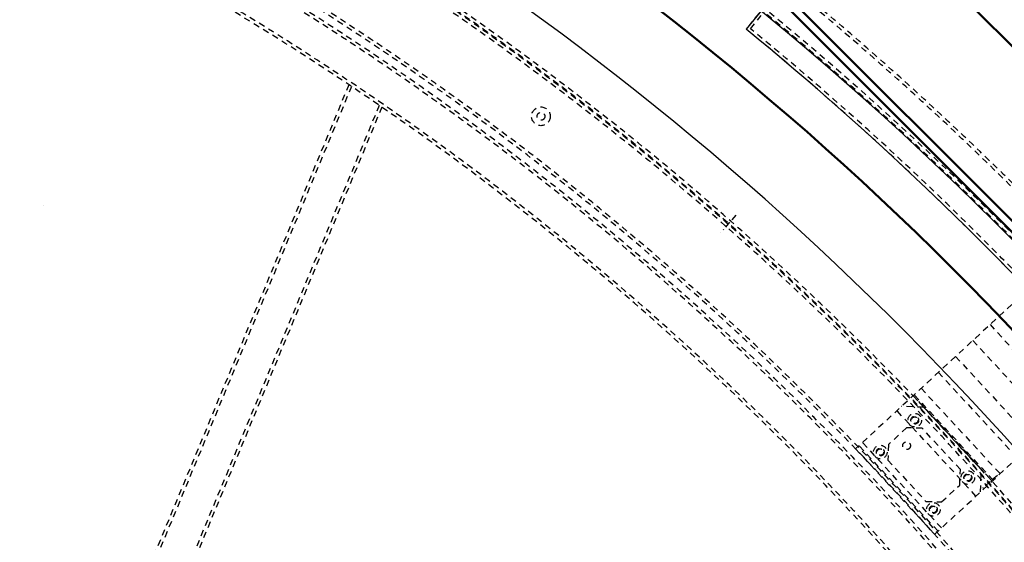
# Model space of a CAD drawing. Extents: x -7591 to -2491, y 6498 to 10061.
# Tile 64 of 125: x -4368 to -3738, y 8269 to 8603. Entities that reach past the tile are written whole.
import ezdxf

# ---------------------------------------------------------------- set-up
doc = ezdxf.new("R2010")
doc.units = 0
doc.header["$MEASUREMENT"] = 0
doc.linetypes.add('DASHDOT', pattern=[8.5, 4, -2, 0.5, -2])
doc.linetypes.add('HIDDEN', pattern=[7, 4, -3])
doc.layers.get('0').update_dxf_attribs({"linetype": 'CONTINUOUS'})
doc.layers.add('LE_ALL', color=7, linetype='CONTINUOUS', lineweight=50)
doc.layers.add('LE_HIDDEN', color=7, linetype='CONTINUOUS')
doc.layers.add('LE_MIDDLE', color=7, linetype='CONTINUOUS')

msp = doc.modelspace()

# ---------------------------------------------------------------- linework, layer by layer
msp.add_line((-3842.95, 8670.14), (-3903.06, 8596.57))
msp.add_lwpolyline([(-3319.19, 8334.81, 0.111006), (-4057.65, 9007.3, 0.000315), (-4060.15, 9008.72, 0.005079), (-4100.61, 9031.15, 0.000315), (-4103.13, 9032.51, 0.252871), (-6267.97, 9031.15, 0.005079), (-6308.43, 9008.72, 0.111325), (-7049.39, 8334.81)], format="xyb")
for radius, start, end in [(2396.87, 31.73211, 148.26789), (2391.87, 31.73211, 148.26789), (2372, 31.75, 148.25), (2370, 31.79835, 148.20165), (2345, 32.74999, 147.24999), (2266.16, 35.00882, 144.99118), (2258.06, 35.00886, 144.99114), (2247.11, 35.0089, 144.9911), (2040, 31.79835, 148.20165), (1950, 32.04534, 147.95466), (2025, 32.74999, 50.74999)]:
    msp.add_arc((-5184.29, 7028.43), radius, start, end)
at = {"layer": 'LE_ALL'}
for p, q in [((-3924.67, 8777.37), (-3435.35, 8288.05)), ((-3491.21, 8232.19), (-3980.53, 8721.51)), ((-3498.28, 8232.19), (-3980.53, 8714.44))]:
    msp.add_line(p, q, dxfattribs=at)
msp.add_arc((-5184.29, 7028.43), 2000, 31.75, 90, dxfattribs=at)
at = {"layer": 'LE_HIDDEN', "color": 1, "linetype": 'HIDDEN'}
for p, q in [((-3841.69, 8671.69), (-3903.06, 8596.57)), ((-4157.09, 8561.04), (-4342.31, 8113.88)), ((-4155.4, 8559.9), (-4340.6, 8112.79)), ((-4137.67, 8547.84), (-4322.67, 8101.21)), ((-4135.98, 8546.68), (-4320.96, 8100.09)), ((-3747.02, 8407.68), (-3696.52, 8353.05)), ((-3758.04, 8397.5), (-3707.53, 8342.87)), ((-3769.05, 8387.32), (-3718.55, 8332.69)), ((-3780.07, 8377.14), (-3729.56, 8322.5)), ((-3745, 8308.23), (-3795.51, 8362.87)), ((-3791.08, 8366.96), (-3740.58, 8312.32)), ((-3745.74, 8307.55), (-3796.24, 8362.19)), ((-3756.02, 8298.05), (-3806.52, 8352.68)), ((-3778.05, 8277.69), (-3828.55, 8332.32)), ((-3780.25, 8275.65), (-3830.75, 8330.28)), ((-3780.25, 8275.65), (-3830.75, 8330.28))]:
    msp.add_line(p, q, dxfattribs=at)
for points in [[(-5182.29, 9290.46), (-5182.29, 9371.43, -0.254675), (-3214.82, 8297.61), (-3480.59, 8126.66, 0.078205), (-3900.25, 8596.86), (-3840.14, 8670.42, 0.172955), (-5182.29, 9150.43), (-5182.29, 9191.4), (-5164.29, 9191.4), (-5164.29, 9193.4), (-5184.29, 9193.43), (-5204.29, 9193.4), (-5204.29, 9191.4), (-5186.29, 9191.4), (-5186.29, 9150.43, 0.172955), (-6528.44, 8670.42)], [(-4931.44, 8886.3, -0.219407), (-3607.34, 8042.76), (-3565.29, 8069.8)], [(-3480.59, 8126.66, 0.078205), (-3900.25, 8596.86), (-3840.14, 8670.42)]]:
    msp.add_lwpolyline(points, format="xyb", dxfattribs=at)
for points in [[(-3722.79, 8430.08), (-3832.96, 8328.25), (-3782.45, 8273.61), (-3672.29, 8375.45)], [(-3832.96, 8328.25), (-3782.45, 8273.61), (-3753.08, 8300.76), (-3752.53, 8314.9), (-3789.45, 8354.84), (-3803.58, 8355.4)], [(-3811.99, 8331.01), (-3812.38, 8321.02), (-3788.04, 8294.69), (-3778.05, 8294.3), (-3766.4, 8305.06), (-3766.01, 8315.06), (-3790.35, 8341.39), (-3800.34, 8341.78), (-3811.99, 8331.01)]]:
    msp.add_lwpolyline(points, dxfattribs=at)
for centre, radius in [((-4034.23, 8540.83), 6), ((-4034.23, 8540.83), 2.5), ((-3795.15, 8346.58), 4.35), ((-3795.15, 8346.58), 2.5), ((-3795.15, 8346.58), 2.1), ((-3800.39, 8330.28), 2.5), ((-3817.18, 8326.21), 4.35), ((-3817.18, 8326.21), 2.5), ((-3817.18, 8326.21), 2.1), ((-3761.21, 8309.86), 4.35), ((-3761.21, 8309.86), 2.5), ((-3761.21, 8309.86), 2.1), ((-3783.24, 8289.5), 4.35), ((-3783.24, 8289.5), 2.5), ((-3783.24, 8289.5), 2.1)]:
    msp.add_circle(centre, radius, dxfattribs=at)
for centre, radius, start, end in [((-5184.29, 7028.43), 2343, 32.79889, 89.95109), ((-5184.29, 7028.43), 2065.69, 40.48822, 139.52979), ((-5184.29, 7028.43), 2063.69, 40.48822, 139.52979), ((-5184.29, 7028.43), 2042.69, 40.48822, 139.51177), ((-5184.29, 7028.43), 2040.69, 40.48822, 139.51177), ((-5184.29, 7028.43), 1925, 32.75, 82.25), ((-5184.29, 7028.43), 1920.5, 32.80967, 82.19033), ((-5184.29, 7028.43), 1922.5, 32.80961, 82.19039), ((-5184.29, 7028.43), 1870, 40.53216, 86.59702), ((-5184.29, 7028.43), 1868, 40.59516, 86.53192), ((-5184.29, 7028.43), 1877, 32.75, 82.18895), ((-5184.29, 7028.43), 1847, 41.26512, 85.83953), ((-5184.29, 7028.43), 1845, 41.32974, 85.77274), ((-5184.29, 7028.43), 1923, 32.83939, 57.4851), ((-5184.29, 7028.43), 2025, 32.74999, 50.74999), ((-5184.29, 6786.71), 1571.72, 48.62732, 131.37268), ((-5184.29, 6786.71), 1569.72, 48.56567, 131.43433), ((-5184.29, 6786.71), 1548.72, 47.90935, 132.09065), ((-5184.29, 6786.71), 1546.72, 47.84598, 132.15402)]:
    msp.add_arc(centre, radius, start, end, dxfattribs=at)
at = {"layer": 'LE_MIDDLE', "color": 1, "linetype": 'DASHDOT'}
for p, q in [((-4352.3, 8483.76), (-4352.3, 8483.76)), ((-3909.64, 8477.62), (-3913.55, 8473.07)), ((-3913.55, 8473.07), (-3919.1, 8466.63)), ((-3746.86, 8307.33), (-3753.27, 8301.74)), ((-3742.34, 8311.27), (-3746.86, 8307.33))]:
    msp.add_line(p, q, dxfattribs=at)

doc.saveas('drawing.dxf')
